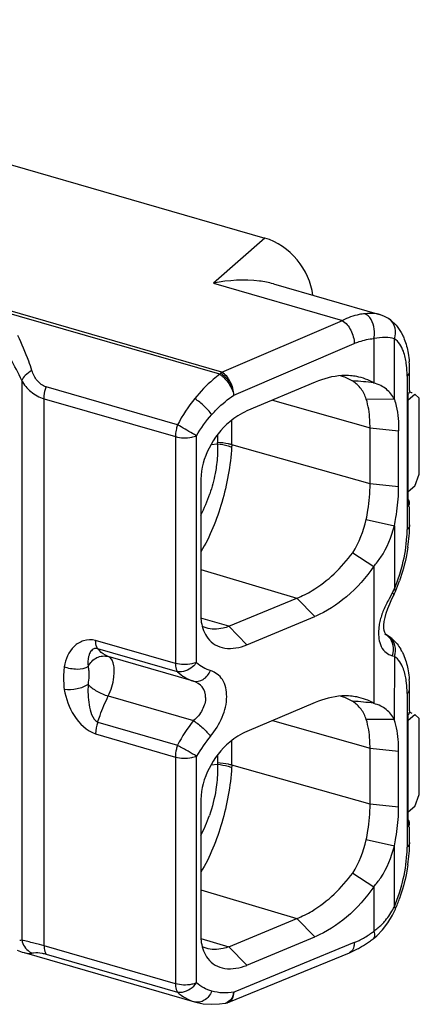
# Model space of a CAD drawing. Header units: millimetres. Extents: x 0 to 210, y 0 to 297.
# Tile 23 of 26: x 117.98 to 119.42, y 227.95 to 231.5. Entities that reach past the tile are written whole.
import ezdxf

# ---------------------------------------------------------------- set-up
doc = ezdxf.new("R2010")
doc.units = ezdxf.units.MM
doc.header["$LTSCALE"] = 19.36
doc.layers.get('0').update_dxf_attribs({"linetype": 'CONTINUOUS'})

msp = doc.modelspace()

# ---------------------------------------------------------------- linework, layer by layer
at = {"color": 7, "linetype": 'Continuous'}
for p, q in [((116.13721, 231.50271), (118.86438, 230.71544)), ((118.89513, 230.55036), (119.27745, 230.43999)), ((119.30968, 230.42556), (119.30961, 230.4256)), ((119.38623, 230.16584), (119.38623, 230.23485)), ((119.04554, 230.19629), (118.79991, 230.09235)), ((119.38101, 230.1326), (119.40453, 230.15297)), ((119.38101, 229.74839), (119.38101, 230.15254)), ((119.38465, 230.1585), (119.38266, 230.15479)), ((119.4212, 230.13853), (119.40453, 230.15297)), ((119.22985, 230.13552), (119.33136, 230.13562)), ((119.4212, 229.86429), (119.4212, 230.13853)), ((119.24357, 229.82958), (119.24357, 230.03166)), ((119.34658, 229.81909), (119.34658, 230.02116)), ((119.40453, 229.82099), (119.4212, 229.86429)), ((118.6338, 229.84623), (118.6338, 229.35548)), ((119.40453, 229.82099), (119.38101, 229.80062)), ((119.38623, 229.68185), (119.38623, 229.74839)), ((119.2298, 229.70185), (119.3314, 229.67875)), ((119.1816, 229.58134), (119.25732, 229.53217)), ((119.32802, 229.42626), (119.33182, 229.43437)), ((119.33182, 229.43437), (119.33508, 229.4418)), ((118.735, 229.31625), (118.97963, 229.41791)), ((118.79963, 229.24923), (119.04515, 229.35156)), ((119.29381, 229.30994), (119.29366, 229.3207)), ((119.38623, 229.01114), (119.38623, 229.09024)), ((119.04554, 229.04159), (118.79991, 228.93765)), ((119.38465, 229.0038), (119.38266, 229.00009)), ((119.33138, 228.98067), (119.22985, 228.98082)), ((119.38101, 228.9779), (119.40453, 228.99827)), ((119.38101, 228.59369), (119.38101, 228.99784)), ((119.4212, 228.98383), (119.40453, 228.99827)), ((119.4212, 228.70959), (119.4212, 228.98383)), ((119.24357, 228.67489), (119.24357, 228.87696)), ((119.34658, 228.66439), (119.34658, 228.86646)), ((118.6338, 228.69153), (118.6338, 228.20078)), ((119.40453, 228.66629), (119.4212, 228.70959)), ((119.40453, 228.66629), (119.38101, 228.64592)), ((119.38623, 228.53724), (119.38623, 228.59369)), ((119.3314, 228.52406), (119.22984, 228.54713)), ((119.1816, 228.42665), (119.25725, 228.37739)), ((118.73498, 228.16155), (118.97963, 228.26321)), ((119.28898, 228.22216), (119.30823, 228.24722)), ((118.79963, 228.09453), (119.04515, 228.19686)), ((119.25496, 228.19008), (119.25493, 228.19006)), ((117.97151, 228.14922), (117.99009, 228.1422)), ((117.99009, 228.1422), (117.99669, 228.14017)), ((117.99669, 228.14017), (118.61134, 227.96274)), ((118.73511, 227.96187), (119.1693, 228.14001)), ((118.72128, 227.9579), (118.72109, 227.95787)), ((118.72128, 227.9579), (118.7284, 227.95957)), ((118.72829, 227.95954), (118.73114, 227.96043)), ((118.73114, 227.96043), (118.73502, 227.96187))]:
    msp.add_line(p, q, dxfattribs=at)
at = {"color": 9, "linetype": 'Continuous'}
for p, q in [((118.70223, 230.22463), (115.87657, 231.04032)), ((118.70952, 230.23246), (115.88387, 231.04815)), ((118.8644, 230.71544), (118.67963, 230.55263)), ((118.67963, 230.55263), (119.1437, 230.41866)), ((118.70952, 230.23246), (119.1437, 230.41866)), ((119.2571, 230.3534), (119.2571, 230.19297)), ((119.33134, 230.13408), (119.3314, 230.35278)), ((118.75266, 230.14944), (119.18685, 230.33563)), ((118.70463, 230.22898), (118.70291, 230.22455)), ((119.3773, 230.21819), (119.3773, 229.66518)), ((117.988, 230.20253), (117.988, 228.18578)), ((118.54932, 230.04267), (118.07593, 230.17932)), ((118.06853, 230.13662), (118.54191, 229.99996)), ((118.06853, 228.16457), (118.06853, 230.13662)), ((118.8917, 230.13119), (119.24357, 230.03166)), ((118.74483, 229.97067), (118.74483, 230.05909)), ((118.54191, 229.99996), (118.54191, 229.18261)), ((118.6181, 229.18595), (118.6181, 230.00329)), ((118.69397, 230.007), (118.69397, 229.97889)), ((119.24357, 230.03166), (119.34658, 230.02116)), ((118.67026, 229.97135), (118.69378, 229.97414)), ((119.24357, 229.82958), (118.74483, 229.97067)), ((119.34658, 229.81909), (119.24357, 229.82958)), ((119.33118, 229.6787), (119.33135, 229.48895)), ((118.6338, 229.52076), (118.97963, 229.41791)), ((119.25719, 229.53253), (119.25719, 229.03822)), ((119.33135, 229.48895), (119.33136, 229.45098)), ((119.32442, 229.43762), (119.31235, 229.41582)), ((119.04515, 229.35156), (118.97959, 229.41792)), ((118.735, 229.31625), (118.63409, 229.34624)), ((118.73505, 229.31624), (118.79963, 229.24923)), ((118.54191, 229.18261), (118.25442, 229.26561)), ((118.54932, 229.15274), (118.26182, 229.23573)), ((118.60697, 229.11877), (118.29986, 229.20742)), ((119.32442, 229.21009), (119.33134, 229.20821)), ((119.33134, 229.20821), (119.33112, 228.98015)), ((118.22981, 229.15053), (118.23004, 229.14593)), ((118.29986, 229.06515), (118.60697, 228.97649)), ((119.3773, 229.07356), (119.3773, 228.52057)), ((118.26182, 228.97096), (118.54932, 228.88796)), ((118.8917, 228.9765), (119.24357, 228.87696)), ((118.25442, 228.92825), (118.54191, 228.84526)), ((118.74483, 228.81597), (118.74483, 228.90439)), ((118.54932, 228.88796), (118.55236, 228.88609)), ((119.24357, 228.87696), (119.34658, 228.86646)), ((118.54191, 228.84526), (118.54191, 228.02792)), ((118.6181, 228.03125), (118.6181, 228.84859)), ((118.69397, 228.8523), (118.69397, 228.8242)), ((118.67026, 228.81665), (118.69378, 228.81944)), ((118.69397, 228.8242), (118.69368, 228.81946)), ((119.24357, 228.67489), (118.74483, 228.81597)), ((119.34658, 228.66439), (119.24357, 228.67489)), ((119.33141, 228.3065), (119.33129, 228.52459)), ((118.6338, 228.36606), (118.97963, 228.26321)), ((119.25711, 228.37773), (119.25711, 228.21735)), ((119.04515, 228.19686), (118.97959, 228.26322)), ((118.6341, 228.19153), (118.73498, 228.16155)), ((118.06853, 228.16457), (118.05159, 228.16922)), ((118.54191, 228.02792), (118.06853, 228.16457)), ((118.73505, 228.16154), (118.79963, 228.09453)), ((119.18685, 228.17615), (118.75608, 227.99942)), ((118.07594, 228.1347), (118.54932, 227.99804)), ((118.75153, 227.98596), (118.75234, 227.99165)), ((118.75608, 227.99942), (118.75271, 227.99802))]:
    msp.add_line(p, q, dxfattribs=at)
at = {"color": 7, "linetype": 'Continuous'}
for points in [[(119.30965, 230.42557), (119.296, 230.43307), (119.28135, 230.4388), (119.27715, 230.44008)], [(119.30777, 229.38041), (119.31476, 229.39759), (119.32259, 229.41493), (119.32803, 229.42627)], [(119.29366, 229.3207), (119.29485, 229.33347), (119.2976, 229.34789), (119.30195, 229.36369), (119.30777, 229.38041)], [(119.30075, 229.28588), (119.29886, 229.28909), (119.29681, 229.2941), (119.29497, 229.30109), (119.29381, 229.30994)], [(119.30964, 229.28097), (119.30598, 229.28322), (119.30015, 229.28643)], [(119.30107, 229.2854), (119.3013, 229.28518), (119.30075, 229.28588)], [(119.30823, 228.24722), (119.32491, 228.27544), (119.33511, 228.29728)], [(119.25496, 228.19009), (119.2675, 228.20046), (119.28898, 228.22216)], [(118.61188, 227.96258), (118.61545, 227.9616), (118.64256, 227.95613), (118.67115, 227.95393), (118.70096, 227.95513), (118.72109, 227.95784)]]:
    msp.add_lwpolyline(points, dxfattribs=at)
at = {"color": 9, "linetype": 'Continuous'}
for centre, radius, start, end in [((119.20944, 230.40709), 0.03883, 59.08041, 66.92013), ((119.28111, 230.3809), 0.05302, 50.9657, 57.38938), ((117.07234, 229.77949), 1.00866, 24.79723, 29.78878), ((118.69468, 229.99437), 0.15317, 161.61966, 167.21755), ((118.63478, 229.97891), 0.05919, 355.37986, 359.98303), ((118.12108, 229.97639), 0.57457, 333.19316, 341.50844), ((118.94607, 229.66552), 0.43123, 356.5691, 359.95536), ((118.78363, 229.6817), 0.59434, 337.15692, 342.59207), ((118.90358, 229.66489), 0.47829, 331.62906, 333.43196), ((119.2744, 229.24113), 0.05202, 53.36846, 64.68634), ((119.28115, 229.23638), 0.05291, 51.15182, 57.3914), ((119.2542, 229.23456), 0.07436, 340.78384, 348.90117), ((119.06648, 228.6142), 0.58515, 141.74644, 152.10529), ((119.01954, 228.61704), 0.46343, 139.17782, 150.02353), ((118.69501, 228.83955), 0.15352, 161.61996, 167.20382), ((118.11449, 228.82419), 0.58158, 333.27001, 340.99752), ((118.9461, 228.5209), 0.4312, 356.57119, 359.95541), ((118.78349, 228.53714), 0.59449, 337.17147, 342.60211), ((119.07599, 228.4309), 0.2841, 332.73804, 334.03241), ((119.12802, 228.39898), 0.22296, 315.2104, 320.18308), ((119.04084, 228.49766), 0.35405, 305.34453, 307.6514), ((117.98279, 228.26445), 0.07884, 268.37594, 273.78653), ((119.08493, 228.4247), 0.26864, 292.29696, 295.06752), ((118.01661, 228.20895), 0.07161, 253.84978, 258.04749), ((118.68057, 227.99846), 0.07209, 354.5854, 359.64633), ((118.71632, 227.98571), 0.02825, 280.12105, 284.98397)]:
    msp.add_arc(centre, radius, start, end, dxfattribs=at)
at = {"color": 7, "linetype": 'Continuous'}
for centre, radius, start, end in [((119.24146, 230.31918), 0.12637, 47.99265, 57.39708), ((118.9605, 230.23533), 0.42573, 359.93634, 4.55365), ((118.7339, 230.17514), 0.06201, 112.88068, 118.32103), ((119.08701, 230.04214), 0.1838, 69.24125, 74.43741), ((119.08851, 230.04618), 0.17948, 58.93103, 69.23127), ((117.51713, 212.04076), 18.23667, 84.524564, 84.763345), ((119.36024, 230.1695), 0.02682, 320.76034, 326.72778), ((119.366, 230.16635), 0.02023, 337.15954, 345.50961), ((118.76442, 229.81936), 0.58217, 357.77405, 359.97307), ((118.87816, 229.68246), 0.50807, 355.4445, 359.93114), ((118.7994, 229.68842), 0.58705, 351.48698, 355.47527), ((118.73379, 229.6952), 0.6525, 337.14831, 340.77609), ((119.24148, 229.1746), 0.12633, 48.05539, 57.34486), ((119.20298, 229.14458), 0.17541, 27.98529, 30.53), ((119.19541, 229.14054), 0.184, 26.50487, 27.99285), ((118.96054, 229.09071), 0.42569, 359.93622, 4.55814), ((119.08702, 228.88745), 0.18378, 69.22477, 74.43746), ((119.08852, 228.89151), 0.17945, 58.91902, 69.21477), ((117.41918, 209.85227), 19.27507, 84.527679, 84.753764), ((119.366, 229.01165), 0.02023, 337.15939, 345.50936), ((119.36024, 229.0148), 0.02682, 320.76034, 326.72745), ((118.76454, 228.66467), 0.58205, 357.77372, 359.97284), ((118.87819, 228.53784), 0.50804, 355.44735, 359.93123), ((118.79947, 228.5438), 0.58699, 351.49202, 355.47806), ((118.73368, 228.55063), 0.65261, 337.15887, 340.78782), ((119.00153, 228.51859), 0.4149, 305.2871, 307.64384), ((119.04025, 228.45411), 0.33959, 292.33202, 297.7836), ((119.0289, 228.4761), 0.36433, 297.75072, 300.34667), ((119.0158, 228.49809), 0.38993, 300.37451, 305.31507)]:
    msp.add_arc(centre, radius, start, end, dxfattribs=at)
for centre, major_axis, ratio, start_param, end_param in [((118.86438, 230.54223), (-0.13092, 0.1512), 0.7500041, -2.3292995, -0.8570046), ((119.39456, 230.1366), (0.08296, -0.0379), 0.2087122, 1.6606121, 1.7769905), ((119.39456, 228.9819), (0.08296, -0.0379), 0.2087122, 1.6606121, 1.7769898)]:
    msp.add_ellipse(centre, major_axis=major_axis, ratio=ratio, start_param=start_param, end_param=end_param, dxfattribs=at)
for points, knots in [([(118.89495, 230.55041), (118.87857, 230.55515), (118.80751, 230.56915), (118.73359, 230.564), (118.67964, 230.55262)], [0, 0, 0, 0, 0.2362249, 1, 1, 1, 1]), ([(119.22466, 230.44281), (119.21797, 230.44219), (119.18998, 230.43805), (119.16302, 230.42819), (119.1437, 230.41866)], [0, 0, 0, 0, 0.2376775, 1, 1, 1, 1]), ([(119.36011, 230.36719), (119.36262, 230.36214), (119.37206, 230.34086), (119.37795, 230.31811), (119.38094, 230.30075)], [0, 0, 0, 0, 0.242535, 1, 1, 1, 1]), ([(119.17296, 230.2196), (119.16281, 230.2205), (119.11924, 230.22073), (119.07623, 230.2089), (119.04561, 230.19596)], [0, 0, 0, 0, 0.2345616, 1, 1, 1, 1]), ([(119.2571, 230.19297), (119.23857, 230.20475), (119.20971, 230.21457), (119.18052, 230.21893), (119.17296, 230.2196)], [0, 0, 0, 0, 0.7432205, 1, 1, 1, 1]), ([(119.22997, 230.13547), (119.22594, 230.14859), (119.21353, 230.17377), (119.19266, 230.19255), (119.18114, 230.19992)], [0, 0, 0, 0, 0.5009259, 1, 1, 1, 1]), ([(119.33134, 230.13474), (119.32434, 230.14841), (119.30898, 230.16715), (119.28183, 230.18514), (119.26556, 230.1903), (119.2571, 230.19297)], [0, 0, 0, 0, 0.4758227, 0.72521, 1, 1, 1, 1]), ([(119.24359, 230.03165), (119.24359, 230.0413), (119.24259, 230.07623), (119.2376, 230.11133), (119.22997, 230.13547)], [0, 0, 0, 0, 0.2759782, 1, 1, 1, 1]), ([(119.33134, 230.13408), (119.3339, 230.12601), (119.34401, 230.08924), (119.34658, 230.05077), (119.34658, 230.02116)], [0, 0, 0, 0, 0.2224156, 1, 1, 1, 1]), ([(118.79989, 230.09241), (118.77745, 230.083), (118.72213, 230.04735), (118.65732, 229.96394), (118.63384, 229.88498), (118.63376, 229.84623)], [0, 0, 0, 0, 0.235283, 0.6253053, 1, 1, 1, 1]), ([(119.22985, 229.70184), (119.2321, 229.71281), (119.23964, 229.755), (119.24357, 229.79792), (119.24357, 229.82958)], [0, 0, 0, 0, 0.2613228, 1, 1, 1, 1]), ([(119.33118, 229.6787), (119.33324, 229.68877), (119.34079, 229.72773), (119.34502, 229.76736), (119.34615, 229.79675)], [0, 0, 0, 0, 0.2588744, 1, 1, 1, 1]), ([(119.25719, 229.53253), (119.26613, 229.54281), (119.29988, 229.58635), (119.32044, 229.63882), (119.33118, 229.6787)], [0, 0, 0, 0, 0.247952, 1, 1, 1, 1]), ([(118.97963, 229.41791), (118.99861, 229.42527), (119.07702, 229.46438), (119.1414, 229.52794), (119.18121, 229.5817)], [0, 0, 0, 0, 0.2332638, 1, 1, 1, 1]), ([(119.37999, 229.60151), (119.37847, 229.59134), (119.3713, 229.55031), (119.36024, 229.50996), (119.34991, 229.48035)], [0, 0, 0, 0, 0.2469563, 1, 1, 1, 1]), ([(119.25719, 229.53253), (119.22964, 229.49194), (119.16619, 229.42133), (119.0864, 229.36905), (119.04519, 229.3517)], [0, 0, 0, 0, 0.5231994, 1, 1, 1, 1]), ([(118.63353, 229.35539), (118.63361, 229.34752), (118.63552, 229.31893), (118.64594, 229.29042), (118.65855, 229.27385)], [0, 0, 0, 0, 0.2742489, 1, 1, 1, 1]), ([(118.735, 229.31625), (118.72815, 229.31323), (118.71074, 229.3085), (118.68275, 229.30445), (118.66204, 229.30777), (118.65232, 229.31068)], [0, 0, 0, 0, 0.266388, 0.6388034, 1, 1, 1, 1]), ([(118.65855, 229.27385), (118.66585, 229.26426), (118.68428, 229.24745), (118.73391, 229.23137), (118.77453, 229.23936), (118.79957, 229.24903)], [0, 0, 0, 0, 0.2364351, 0.4734718, 1, 1, 1, 1]), ([(119.36007, 229.22265), (119.36259, 229.2176), (119.37204, 229.19631), (119.37794, 229.17356), (119.38093, 229.15619)], [0, 0, 0, 0, 0.242541, 1, 1, 1, 1]), ([(119.17296, 229.0649), (119.16281, 229.0658), (119.11924, 229.06603), (119.07623, 229.05421), (119.04561, 229.04126)], [0, 0, 0, 0, 0.2345588, 1, 1, 1, 1]), ([(119.25719, 229.03822), (119.23864, 229.05003), (119.20975, 229.05986), (119.18053, 229.06423), (119.17296, 229.0649)], [0, 0, 0, 0, 0.7432234, 1, 1, 1, 1]), ([(119.22997, 228.98078), (119.22593, 228.99389), (119.21354, 229.01905), (119.19268, 229.03784), (119.18117, 229.0452)], [0, 0, 0, 0, 0.5009505, 1, 1, 1, 1]), ([(119.33112, 228.98015), (119.32413, 228.9938), (119.3089, 229.01254), (119.28186, 229.03051), (119.26562, 229.03557), (119.25719, 229.03822)], [0, 0, 0, 0, 0.4762745, 0.7254912, 1, 1, 1, 1]), ([(119.24359, 228.87695), (119.24359, 228.8866), (119.24259, 228.92153), (119.2376, 228.95663), (119.22997, 228.98078)], [0, 0, 0, 0, 0.27598, 1, 1, 1, 1]), ([(119.34658, 228.86646), (119.34658, 228.87707), (119.34553, 228.91536), (119.33948, 228.95373), (119.33112, 228.98015)], [0, 0, 0, 0, 0.2768268, 1, 1, 1, 1]), ([(118.79989, 228.93771), (118.77745, 228.9283), (118.72213, 228.89265), (118.65732, 228.80924), (118.63384, 228.73028), (118.63376, 228.69153)], [0, 0, 0, 0, 0.235283, 0.6253053, 1, 1, 1, 1]), ([(119.22993, 228.5471), (119.23218, 228.55808), (119.23971, 228.60028), (119.24359, 228.64321), (119.24359, 228.67488)], [0, 0, 0, 0, 0.2613078, 1, 1, 1, 1]), ([(119.33129, 228.52459), (119.33334, 228.53461), (119.34084, 228.57338), (119.34502, 228.61281), (119.34615, 228.64206)], [0, 0, 0, 0, 0.2588921, 1, 1, 1, 1]), ([(119.25713, 228.37775), (119.2661, 228.38806), (119.29994, 228.43172), (119.32053, 228.48435), (119.33129, 228.52435)], [0, 0, 0, 0, 0.2479507, 1, 1, 1, 1]), ([(119.38, 228.45695), (119.37848, 228.44679), (119.37132, 228.40578), (119.36028, 228.36546), (119.34995, 228.33587)], [0, 0, 0, 0, 0.2469504, 1, 1, 1, 1]), ([(118.97963, 228.26321), (118.99861, 228.27057), (119.07702, 228.30968), (119.1414, 228.37324), (119.18121, 228.427)], [0, 0, 0, 0, 0.2332638, 1, 1, 1, 1]), ([(119.25711, 228.37773), (119.22956, 228.33716), (119.16614, 228.26659), (119.08638, 228.21435), (119.04519, 228.197)], [0, 0, 0, 0, 0.5231974, 1, 1, 1, 1]), ([(118.63353, 228.20069), (118.63361, 228.19282), (118.63552, 228.16423), (118.64594, 228.13572), (118.65855, 228.11915)], [0, 0, 0, 0, 0.2742488, 1, 1, 1, 1]), ([(118.73498, 228.16155), (118.72814, 228.15853), (118.71073, 228.1538), (118.68274, 228.14975), (118.66204, 228.15307), (118.65232, 228.15598)], [0, 0, 0, 0, 0.2663837, 0.6387999, 1, 1, 1, 1]), ([(118.65855, 228.11915), (118.66585, 228.10956), (118.68428, 228.09275), (118.73391, 228.07667), (118.77453, 228.08466), (118.79957, 228.09433)], [0, 0, 0, 0, 0.2364349, 0.4734715, 1, 1, 1, 1])]:
    msp.add_open_spline(points, degree=3, knots=knots, dxfattribs=at)
at = {"color": 9, "linetype": 'Continuous'}
for points, knots in [([(119.27715, 230.44008), (119.27344, 230.44114), (119.25617, 230.44474), (119.23831, 230.44419), (119.22466, 230.44281)], [0, 0, 0, 0, 0.2197215, 1, 1, 1, 1]), ([(119.25709, 230.3534), (119.25913, 230.36168), (119.26226, 230.39258), (119.24902, 230.42869), (119.22939, 230.4404)], [0, 0, 0, 0, 0.2717921, 1, 1, 1, 1]), ([(119.14369, 230.41865), (119.15692, 230.41072), (119.17735, 230.38385), (119.18673, 230.35222), (119.18685, 230.33563)], [0, 0, 0, 0, 0.4817605, 1, 1, 1, 1]), ([(119.3314, 230.35278), (119.33566, 230.36493), (119.33784, 230.39136), (119.32387, 230.41448), (119.3145, 230.42208)], [0, 0, 0, 0, 0.5160785, 1, 1, 1, 1]), ([(118.02486, 230.23793), (118.02104, 230.24926), (118.00604, 230.29199), (117.98894, 230.33403), (117.97445, 230.36405)], [0, 0, 0, 0, 0.2639352, 1, 1, 1, 1]), ([(119.18685, 230.33563), (119.1927, 230.33814), (119.21527, 230.34691), (119.23929, 230.35218), (119.2571, 230.3534)], [0, 0, 0, 0, 0.2627944, 1, 1, 1, 1]), ([(119.3314, 230.35278), (119.32125, 230.35609), (119.29592, 230.35817), (119.27118, 230.35544), (119.2571, 230.3534)], [0, 0, 0, 0, 0.4287034, 1, 1, 1, 1]), ([(119.3705, 230.28512), (119.36872, 230.29282), (119.36156, 230.31791), (119.34696, 230.34285), (119.3314, 230.35278)], [0, 0, 0, 0, 0.2997318, 1, 1, 1, 1]), ([(119.3773, 230.21819), (119.3773, 230.22224), (119.37706, 230.23774), (119.37586, 230.25324), (119.37426, 230.26457)], [0, 0, 0, 0, 0.2615587, 1, 1, 1, 1]), ([(118.02485, 230.23794), (118.01624, 230.23305), (118.00208, 230.22313), (117.99065, 230.20938), (117.988, 230.20253)], [0, 0, 0, 0, 0.5742966, 1, 1, 1, 1]), ([(118.07593, 230.17932), (118.06328, 230.18318), (118.04064, 230.2006), (118.02902, 230.22516), (118.02486, 230.23793)], [0, 0, 0, 0, 0.4960873, 1, 1, 1, 1]), ([(118.70223, 230.22463), (118.69408, 230.21863), (118.66117, 230.19245), (118.63189, 230.16186), (118.61175, 230.13711)], [0, 0, 0, 0, 0.2406975, 1, 1, 1, 1]), ([(118.70264, 230.22377), (118.70519, 230.22136), (118.71203, 230.21832), (118.72213, 230.20655), (118.73919, 230.18589), (118.74957, 230.16416), (118.75268, 230.14932)], [0, 0, 0, 0, 0.1151081, 0.2381843, 0.5024283, 1, 1, 1, 1]), ([(118.70378, 230.22931), (118.7173, 230.22153), (118.73882, 230.19611), (118.75097, 230.16566), (118.75266, 230.14944)], [0, 0, 0, 0, 0.4888849, 1, 1, 1, 1]), ([(118.75266, 230.14944), (118.75254, 230.16604), (118.74317, 230.19767), (118.72273, 230.22454), (118.70951, 230.23246)], [0, 0, 0, 0, 0.5185076, 1, 1, 1, 1]), ([(119.3773, 230.21819), (119.37868, 230.21938), (119.38322, 230.22385), (119.38623, 230.23027), (119.38623, 230.23485)], [0, 0, 0, 0, 0.2852643, 1, 1, 1, 1]), ([(117.988, 230.20253), (117.99628, 230.1873), (118.01906, 230.15898), (118.05128, 230.14188), (118.06853, 230.13662)], [0, 0, 0, 0, 0.4901712, 1, 1, 1, 1]), ([(118.06852, 230.13662), (118.06852, 230.14001), (118.06926, 230.15449), (118.07243, 230.1688), (118.07593, 230.17932)], [0, 0, 0, 0, 0.2345166, 1, 1, 1, 1]), ([(118.67308, 230.0794), (118.67914, 230.08622), (118.7034, 230.11199), (118.73082, 230.13485), (118.75266, 230.14944)], [0, 0, 0, 0, 0.2577449, 1, 1, 1, 1]), ([(118.67308, 230.0794), (118.66526, 230.0903), (118.64559, 230.11071), (118.62393, 230.1288), (118.61175, 230.13711)], [0, 0, 0, 0, 0.4764957, 1, 1, 1, 1]), ([(118.6181, 230.00329), (118.61337, 230.00591), (118.59033, 230.01883), (118.56744, 230.03202), (118.54932, 230.04267)], [0, 0, 0, 0, 0.2044878, 1, 1, 1, 1]), ([(118.5453, 230.02826), (118.54369, 230.02117), (118.54223, 230.01172), (118.54191, 230.00221), (118.54191, 229.99996)], [0, 0, 0, 0, 0.7637971, 1, 1, 1, 1]), ([(118.54191, 229.99996), (118.56077, 229.99452), (118.58779, 229.99382), (118.61253, 230.00096), (118.6181, 230.00329)], [0, 0, 0, 0, 0.7646146, 1, 1, 1, 1]), ([(118.74461, 229.96272), (118.74096, 229.89522), (118.71574, 229.76463), (118.66744, 229.63998), (118.63384, 229.585)], [0, 0, 0, 0, 0.5119506, 1, 1, 1, 1]), ([(118.69378, 229.97414), (118.69406, 229.96753), (118.69451, 229.93991), (118.69221, 229.91226), (118.68921, 229.89147)], [0, 0, 0, 0, 0.2395547, 1, 1, 1, 1]), ([(118.69378, 229.97414), (118.70688, 229.97261), (118.72405, 229.96928), (118.74065, 229.96409), (118.74461, 229.96272)], [0, 0, 0, 0, 0.7590346, 1, 1, 1, 1]), ([(118.74483, 229.97067), (118.74085, 229.9718), (118.72416, 229.97595), (118.70701, 229.97817), (118.69397, 229.9789)], [0, 0, 0, 0, 0.2403225, 1, 1, 1, 1]), ([(118.68921, 229.89147), (118.68804, 229.88334), (118.68249, 229.85043), (118.67396, 229.81802), (118.66598, 229.79416)], [0, 0, 0, 0, 0.2461388, 1, 1, 1, 1]), ([(119.38623, 229.68185), (119.38623, 229.68039), (119.38537, 229.67393), (119.38105, 229.66843), (119.3773, 229.66518)], [0, 0, 0, 0, 0.2276153, 1, 1, 1, 1]), ([(119.35075, 229.50389), (119.35431, 229.51522), (119.36685, 229.55962), (119.3745, 229.60549), (119.37653, 229.63971)], [0, 0, 0, 0, 0.2571819, 1, 1, 1, 1]), ([(119.32442, 229.43762), (119.32521, 229.4366), (119.32748, 229.43343), (119.32923, 229.42875), (119.32801, 229.42627)], [0, 0, 0, 0, 0.3197114, 1, 1, 1, 1]), ([(119.27901, 229.33405), (119.27747, 229.32726), (119.27304, 229.30209), (119.27353, 229.27557), (119.27859, 229.25762)], [0, 0, 0, 0, 0.2720156, 1, 1, 1, 1]), ([(118.25442, 229.26561), (118.24021, 229.2683), (118.21118, 229.26777), (118.16188, 229.23872), (118.14647, 229.19723), (118.14086, 229.17064)], [0, 0, 0, 0, 0.2633551, 0.505187, 1, 1, 1, 1]), ([(118.26182, 229.23573), (118.26061, 229.23728), (118.25554, 229.24644), (118.25442, 229.25721), (118.25442, 229.26561)], [0, 0, 0, 0, 0.189643, 1, 1, 1, 1]), ([(119.27859, 229.25762), (119.28133, 229.24789), (119.28955, 229.23061), (119.30452, 229.21887), (119.31192, 229.21506)], [0, 0, 0, 0, 0.5484098, 1, 1, 1, 1]), ([(119.32717, 229.22025), (119.32947, 229.23198), (119.32844, 229.25619), (119.3143, 229.27629), (119.30544, 229.28288)], [0, 0, 0, 0, 0.5198202, 1, 1, 1, 1]), ([(119.33134, 229.20821), (119.33561, 229.22038), (119.33779, 229.24687), (119.32375, 229.27001), (119.31434, 229.27759)], [0, 0, 0, 0, 0.5162363, 1, 1, 1, 1]), ([(118.23258, 229.21782), (118.23113, 229.21444), (118.2262, 229.19954), (118.226, 229.18338), (118.22752, 229.17152)], [0, 0, 0, 0, 0.2350906, 1, 1, 1, 1]), ([(118.26182, 229.23573), (118.25797, 229.2368), (118.25043, 229.23725), (118.23931, 229.23056), (118.23468, 229.22291), (118.23258, 229.21782)], [0, 0, 0, 0, 0.3188664, 0.5613358, 1, 1, 1, 1]), ([(118.29986, 229.20742), (118.29627, 229.20862), (118.28157, 229.21496), (118.26932, 229.22616), (118.26182, 229.23573)], [0, 0, 0, 0, 0.2373684, 1, 1, 1, 1]), ([(118.22752, 229.17152), (118.23401, 229.18482), (118.25511, 229.20786), (118.28685, 229.21118), (118.30027, 229.20729)], [0, 0, 0, 0, 0.5142887, 1, 1, 1, 1]), ([(118.32134, 229.15489), (118.32134, 229.16138), (118.32042, 229.17986), (118.31209, 229.20331), (118.29986, 229.20742)], [0, 0, 0, 0, 0.3344861, 1, 1, 1, 1]), ([(118.6181, 229.18595), (118.61253, 229.18361), (118.58779, 229.17648), (118.56077, 229.17717), (118.54191, 229.18262)], [0, 0, 0, 0, 0.2353579, 1, 1, 1, 1]), ([(118.54191, 229.18261), (118.54191, 229.17949), (118.54241, 229.16927), (118.54487, 229.15843), (118.54932, 229.15274)], [0, 0, 0, 0, 0.3017727, 1, 1, 1, 1]), ([(118.6181, 229.18595), (118.61403, 229.18029), (118.59661, 229.16112), (118.56811, 229.149), (118.54932, 229.15274)], [0, 0, 0, 0, 0.266749, 1, 1, 1, 1]), ([(119.37049, 229.14055), (119.36871, 229.14825), (119.36155, 229.17335), (119.34692, 229.19829), (119.33134, 229.20821)], [0, 0, 0, 0, 0.2997727, 1, 1, 1, 1]), ([(118.14086, 229.17064), (118.1402, 229.16398), (118.1382, 229.13674), (118.13899, 229.10932), (118.14086, 229.08878)], [0, 0, 0, 0, 0.2449443, 1, 1, 1, 1]), ([(118.22752, 229.17152), (118.21611, 229.16389), (118.18506, 229.15841), (118.15542, 229.16423), (118.14086, 229.17064)], [0, 0, 0, 0, 0.4631457, 1, 1, 1, 1]), ([(118.23009, 229.14597), (118.2302, 229.14291), (118.22993, 229.12984), (118.22732, 229.11692), (118.22746, 229.10695)], [0, 0, 0, 0, 0.2354011, 1, 1, 1, 1]), ([(118.22752, 229.17152), (118.22751, 229.16636), (118.22899, 229.15941), (118.22969, 229.15241), (118.22981, 229.15053)], [0, 0, 0, 0, 0.7331316, 1, 1, 1, 1]), ([(118.29986, 229.06515), (118.31012, 229.08637), (118.31909, 229.11671), (118.32134, 229.14757), (118.32134, 229.15489)], [0, 0, 0, 0, 0.7630765, 1, 1, 1, 1]), ([(118.60697, 229.11877), (118.61819, 229.11562), (118.64662, 229.12235), (118.66289, 229.14431), (118.66884, 229.15712)], [0, 0, 0, 0, 0.4520165, 1, 1, 1, 1]), ([(118.66884, 228.91999), (118.68525, 228.94138), (118.71441, 228.98565), (118.73168, 229.05806), (118.72116, 229.11619), (118.69353, 229.14534), (118.67715, 229.1537), (118.66884, 229.15712)], [0, 0, 0, 0, 0.295126, 0.5713301, 0.8011095, 0.9015851, 1, 1, 1, 1]), ([(118.65068, 229.05982), (118.65107, 229.07304), (118.6429, 229.10039), (118.6191, 229.115), (118.60697, 229.11877)], [0, 0, 0, 0, 0.5102189, 1, 1, 1, 1]), ([(119.3773, 229.07356), (119.3773, 229.07762), (119.37706, 229.09313), (119.37585, 229.10864), (119.37426, 229.11999)], [0, 0, 0, 0, 0.2615665, 1, 1, 1, 1]), ([(118.22746, 229.10695), (118.21582, 229.09863), (118.18658, 229.08886), (118.15632, 229.08669), (118.14086, 229.08878)], [0, 0, 0, 0, 0.4783767, 1, 1, 1, 1]), ([(118.14086, 229.08878), (118.14723, 229.05588), (118.1695, 228.99103), (118.22226, 228.93957), (118.25442, 228.92825)], [0, 0, 0, 0, 0.4957142, 1, 1, 1, 1]), ([(118.22746, 229.10695), (118.22534, 229.08258), (118.22764, 229.04491), (118.23762, 228.999), (118.25097, 228.975), (118.26182, 228.97096)], [0, 0, 0, 0, 0.5061888, 0.7603015, 1, 1, 1, 1]), ([(118.22746, 229.10695), (118.23603, 229.09709), (118.25967, 229.08085), (118.28542, 229.06932), (118.29986, 229.06515)], [0, 0, 0, 0, 0.464852, 1, 1, 1, 1]), ([(119.3773, 229.07357), (119.37868, 229.07477), (119.38322, 229.07924), (119.38623, 229.08566), (119.38623, 229.09024)], [0, 0, 0, 0, 0.2852639, 1, 1, 1, 1]), ([(118.26182, 228.97096), (118.26454, 228.97914), (118.27572, 229.01112), (118.28887, 229.04242), (118.29986, 229.06515)], [0, 0, 0, 0, 0.2546547, 1, 1, 1, 1]), ([(118.65068, 229.05982), (118.65122, 229.05229), (118.64801, 229.03662), (118.63643, 229.0066), (118.61998, 228.98682), (118.60697, 228.97649)], [0, 0, 0, 0, 0.2343286, 0.4843782, 1, 1, 1, 1]), ([(118.60697, 228.97649), (118.61912, 228.96825), (118.64084, 228.95049), (118.66077, 228.93059), (118.66884, 228.91999)], [0, 0, 0, 0, 0.5243273, 1, 1, 1, 1]), ([(118.6181, 228.84859), (118.60794, 228.85439), (118.5916, 228.86321), (118.57005, 228.8763), (118.55777, 228.88218), (118.55236, 228.88609)], [0, 0, 0, 0, 0.4636849, 0.7355935, 1, 1, 1, 1]), ([(118.54191, 228.84526), (118.56077, 228.83982), (118.58779, 228.83912), (118.61253, 228.84625), (118.6181, 228.84859)], [0, 0, 0, 0, 0.764544, 1, 1, 1, 1]), ([(118.74461, 228.80802), (118.74096, 228.74052), (118.71574, 228.60993), (118.66744, 228.48528), (118.63384, 228.4303)], [0, 0, 0, 0, 0.5119506, 1, 1, 1, 1]), ([(118.69378, 228.81944), (118.69408, 228.81214), (118.69444, 228.78153), (118.69157, 228.75092), (118.6879, 228.72791)], [0, 0, 0, 0, 0.2388034, 1, 1, 1, 1]), ([(118.69378, 228.81944), (118.70688, 228.81791), (118.72405, 228.81458), (118.74065, 228.80939), (118.74461, 228.80802)], [0, 0, 0, 0, 0.7590346, 1, 1, 1, 1]), ([(118.74483, 228.81597), (118.74086, 228.81709), (118.72417, 228.82123), (118.70702, 228.82347), (118.69397, 228.8242)], [0, 0, 0, 0, 0.2397978, 1, 1, 1, 1]), ([(119.38623, 228.53724), (119.38623, 228.53577), (119.38537, 228.52932), (119.38105, 228.52382), (119.3773, 228.52057)], [0, 0, 0, 0, 0.2276152, 1, 1, 1, 1]), ([(119.35078, 228.35939), (119.35434, 228.3707), (119.36686, 228.41508), (119.37451, 228.46092), (119.37653, 228.49511)], [0, 0, 0, 0, 0.2571883, 1, 1, 1, 1]), ([(119.33512, 228.2973), (119.33536, 228.29787), (119.33578, 228.3014), (119.33327, 228.30441), (119.33141, 228.3065)], [0, 0, 0, 0, 0.1827291, 1, 1, 1, 1]), ([(119.19874, 228.18136), (119.20274, 228.18323), (119.21899, 228.19131), (119.23445, 228.20093), (119.24565, 228.20887)], [0, 0, 0, 0, 0.2430876, 1, 1, 1, 1]), ([(119.25709, 228.21733), (119.25802, 228.21433), (119.26029, 228.20569), (119.25985, 228.19389), (119.25496, 228.19009)], [0, 0, 0, 0, 0.3364697, 1, 1, 1, 1]), ([(118.05159, 228.16922), (118.04499, 228.17103), (118.02384, 228.17673), (118.00246, 228.18158), (117.988, 228.18578)], [0, 0, 0, 0, 0.3123667, 1, 1, 1, 1]), ([(118.06853, 228.16457), (118.06853, 228.16143), (118.06911, 228.15121), (118.0715, 228.14037), (118.07594, 228.1347)], [0, 0, 0, 0, 0.303342, 1, 1, 1, 1]), ([(119.18685, 228.17615), (119.18682, 228.17191), (119.18589, 228.15846), (119.17812, 228.14363), (119.1693, 228.14001)], [0, 0, 0, 0, 0.30755, 1, 1, 1, 1]), ([(118.02486, 228.13868), (118.02684, 228.13912), (118.03886, 228.14107), (118.05126, 228.1401), (118.0612, 228.13823)], [0, 0, 0, 0, 0.1674674, 1, 1, 1, 1]), ([(118.6181, 228.03125), (118.61253, 228.02891), (118.58779, 228.02178), (118.56077, 228.02247), (118.54191, 228.02792)], [0, 0, 0, 0, 0.2353598, 1, 1, 1, 1]), ([(118.54191, 228.02792), (118.54191, 228.02479), (118.54241, 228.01457), (118.54487, 228.00373), (118.54932, 227.99804)], [0, 0, 0, 0, 0.3017715, 1, 1, 1, 1]), ([(118.54932, 227.99804), (118.55508, 227.99689), (118.58183, 227.99721), (118.60622, 228.01472), (118.6181, 228.03125)], [0, 0, 0, 0, 0.2240384, 1, 1, 1, 1]), ([(118.67311, 228.00127), (118.66735, 227.98837), (118.65144, 227.96612), (118.62294, 227.95939), (118.61178, 227.96261)], [0, 0, 0, 0, 0.5488698, 1, 1, 1, 1]), ([(118.75266, 227.99801), (118.751, 227.98875), (118.74537, 227.97206), (118.73097, 227.96039), (118.72362, 227.95842)], [0, 0, 0, 0, 0.5531048, 1, 1, 1, 1]), ([(118.72837, 227.95956), (118.73102, 227.96034), (118.74246, 227.96598), (118.74832, 227.97876), (118.75076, 227.98814)], [0, 0, 0, 0, 0.2217284, 1, 1, 1, 1]), ([(118.73511, 227.96187), (118.73717, 227.96271), (118.74583, 227.96804), (118.75007, 227.97835), (118.75153, 227.98596)], [0, 0, 0, 0, 0.2229417, 1, 1, 1, 1])]:
    msp.add_open_spline(points, degree=3, knots=knots, dxfattribs=at)
at = {"color": 7, "linetype": 'Continuous'}
for points in [[(119.32603, 230.41308), (119.33142, 230.40823), (119.33642, 230.40291), (119.34098, 230.39727)], [(119.34098, 230.39727), (119.34844, 230.38803), (119.35481, 230.37782), (119.36011, 230.36719)], [(119.38094, 230.30075), (119.38275, 230.29028), (119.38403, 230.27971), (119.38489, 230.26913)], [(119.38618, 230.16584), (119.38618, 230.16431), (119.38597, 230.16277), (119.38559, 230.16129)], [(119.38101, 229.74839), (119.38398, 229.75181), (119.38617, 229.75642), (119.38618, 229.76094)], [(119.38618, 229.76094), (119.38619, 229.76537), (119.3841, 229.76989), (119.38125, 229.77328)], [(119.18121, 229.5817), (119.20454, 229.61806), (119.22088, 229.65958), (119.22985, 229.70184)], [(118.65232, 229.31068), (118.64758, 229.3121), (118.64292, 229.31386), (118.63845, 229.31598)], [(119.32592, 229.26857), (119.33132, 229.26372), (119.33633, 229.2584), (119.34089, 229.25276)], [(119.34089, 229.25276), (119.34575, 229.24675), (119.35015, 229.24035), (119.35407, 229.23369)], [(119.38093, 229.15619), (119.38274, 229.14572), (119.38403, 229.13514), (119.38488, 229.12454)], [(119.38618, 229.01114), (119.38618, 229.00961), (119.38597, 229.00807), (119.38559, 229.00659)], [(119.38618, 228.60624), (119.38619, 228.61067), (119.3841, 228.61519), (119.38125, 228.61858)], [(119.38101, 228.59369), (119.38398, 228.59711), (119.38617, 228.60172), (119.38618, 228.60624)], [(119.18121, 228.427), (119.20455, 228.46336), (119.22081, 228.50488), (119.22993, 228.5471)], [(118.65232, 228.15598), (118.64758, 228.1574), (118.64292, 228.15916), (118.63845, 228.16128)]]:
    msp.add_open_spline(points, degree=3, dxfattribs=at)
at = {"color": 9, "linetype": 'Continuous'}
for points in [[(119.37426, 230.26457), (119.37329, 230.27147), (119.37206, 230.27833), (119.3705, 230.28512)], [(118.61175, 230.13711), (118.58791, 230.10786), (118.56702, 230.076), (118.54932, 230.04267)], [(118.6181, 230.00329), (118.63372, 230.03041), (118.6523, 230.056), (118.67308, 230.0794)], [(118.74483, 229.97067), (118.74483, 229.96802), (118.74488, 229.96535), (118.7445, 229.96272)], [(119.33408, 229.44734), (119.33331, 229.44865), (119.33237, 229.44985), (119.33136, 229.45098)], [(119.33508, 229.4418), (119.33581, 229.44353), (119.33502, 229.44572), (119.33408, 229.44734)], [(119.30143, 229.3948), (119.29817, 229.38815), (119.29507, 229.38142), (119.29221, 229.37459)], [(119.31235, 229.41582), (119.30858, 229.40888), (119.30491, 229.40189), (119.30143, 229.3948)], [(119.29221, 229.37459), (119.28673, 229.36148), (119.28215, 229.34791), (119.27901, 229.33405)], [(118.6181, 229.18595), (118.63259, 229.17298), (118.6503, 229.16302), (118.66884, 229.15712)], [(119.31192, 229.21506), (119.31591, 229.21301), (119.32012, 229.21136), (119.32442, 229.21009)], [(118.54932, 229.15274), (118.56557, 229.13746), (118.58573, 229.12557), (118.60697, 229.11877)], [(119.37426, 229.11999), (119.37329, 229.12689), (119.37205, 229.13376), (119.37049, 229.14055)], [(118.26182, 228.97096), (118.25727, 228.95725), (118.25442, 228.9427), (118.25442, 228.92825)], [(118.5453, 228.87356), (118.5432, 228.86429), (118.54192, 228.85476), (118.54192, 228.84526)], [(118.74483, 228.81597), (118.74483, 228.81332), (118.74488, 228.81065), (118.7445, 228.80802)], [(118.6879, 228.72791), (118.68286, 228.69631), (118.67482, 228.66508), (118.66437, 228.63483)], [(119.29928, 228.25622), (119.31065, 228.26986), (119.3204, 228.28497), (119.32854, 228.30076)], [(119.25709, 228.21733), (119.26752, 228.22461), (119.2773, 228.23289), (119.28626, 228.24191)], [(117.988, 228.18578), (117.99154, 228.16923), (118.00208, 228.15295), (118.01614, 228.14354)], [(118.00178, 228.1389), (118.00931, 228.13731), (118.01733, 228.13707), (118.02486, 228.13868)], [(118.01614, 228.14354), (118.0189, 228.14169), (118.02182, 228.14005), (118.02486, 228.13868)], [(118.0612, 228.13823), (118.06617, 228.1373), (118.07108, 228.1361), (118.07594, 228.1347)], [(118.67311, 228.00127), (118.65304, 228.00703), (118.63364, 228.0173), (118.6181, 228.03125)], [(118.54932, 227.99804), (118.56665, 227.98174), (118.58849, 227.96934), (118.61134, 227.96274)], [(118.71139, 227.99518), (118.69848, 227.99572), (118.68553, 227.9977), (118.67311, 228.00127)], [(118.75271, 227.99802), (118.73911, 227.99568), (118.72519, 227.99461), (118.71139, 227.99518)], [(118.75076, 227.98814), (118.7516, 227.99138), (118.75223, 227.99469), (118.75266, 227.99801)]]:
    msp.add_open_spline(points, degree=3, dxfattribs=at)

doc.saveas('drawing.dxf')
